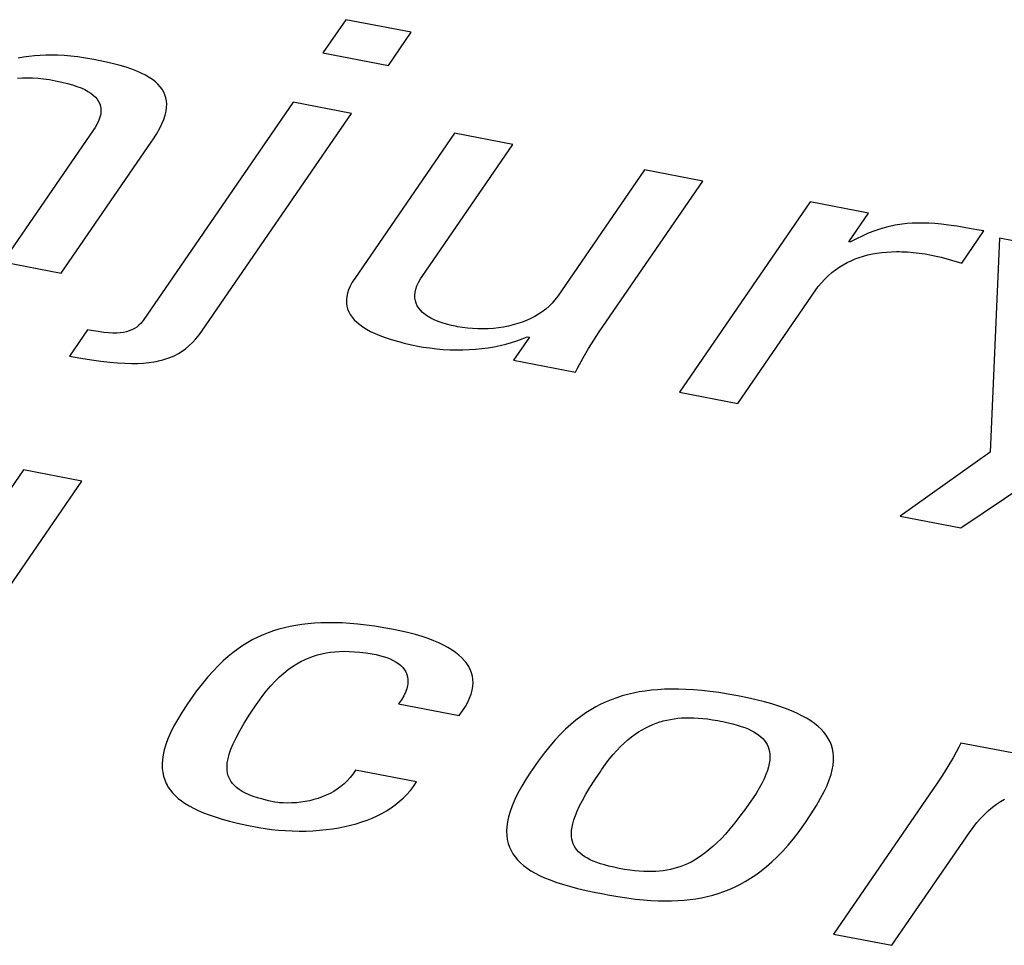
# Model space of a CAD drawing. Header units: millimetres. Extents: x -728 to -141, y -62 to 525.
# Tile 143 of 186: x -230.09 to -227.11, y 470.79 to 473.59. Entities that reach past the tile are written whole.
import ezdxf

# ---------------------------------------------------------------- set-up
doc = ezdxf.new("R2010")
doc.units = ezdxf.units.MM
doc.header["$LTSCALE"] = 23.1
doc.layers.add('R912005502_AM_0', color=7, linetype='CONTINUOUS')

msp = doc.modelspace()

# ---------------------------------------------------------------- linework, layer by layer
at = {"layer": 'R912005502_AM_0', "color": 7}
for p, q in [((-229.1027, 473.5934), (-229.1718, 473.4929)), ((-228.9046, 473.5552), (-229.1027, 473.5934)), ((-228.9736, 473.4547), (-228.9046, 473.5552)), ((-230.0784, 473.4796), (-230.0949, 473.4764)), ((-230.0619, 473.4822), (-230.0784, 473.4796)), ((-230.0452, 473.4841), (-230.0619, 473.4822)), ((-230.0284, 473.4854), (-230.0452, 473.4841)), ((-230.0111, 473.4862), (-230.0284, 473.4854)), ((-229.9934, 473.4863), (-230.0111, 473.4862)), ((-229.975, 473.4858), (-229.9934, 473.4863)), ((-229.9558, 473.4847), (-229.975, 473.4858)), ((-229.9355, 473.4829), (-229.9558, 473.4847)), ((-229.9139, 473.4804), (-229.9355, 473.4829)), ((-229.8906, 473.4771), (-229.9139, 473.4804)), ((-229.8653, 473.4728), (-229.8906, 473.4771)), ((-229.8512, 473.4701), (-229.8653, 473.4728)), ((-229.8273, 473.4652), (-229.8512, 473.4701)), ((-229.8055, 473.4601), (-229.8273, 473.4652)), ((-229.1718, 473.4929), (-228.9736, 473.4547)), ((-229.7855, 473.4548), (-229.8055, 473.4601)), ((-229.7673, 473.4492), (-229.7855, 473.4548)), ((-229.7507, 473.4435), (-229.7673, 473.4492)), ((-229.7355, 473.4376), (-229.7507, 473.4435)), ((-229.7218, 473.4315), (-229.7355, 473.4376)), ((-230.0964, 473.4166), (-230.0817, 473.4174)), ((-230.0817, 473.4174), (-230.0665, 473.4176)), ((-230.0665, 473.4176), (-230.0587, 473.4174)), ((-230.0587, 473.4174), (-230.0507, 473.4171)), ((-230.0507, 473.4171), (-230.0343, 473.416)), ((-230.0343, 473.416), (-230.0174, 473.4143)), ((-230.0174, 473.4143), (-229.9997, 473.4118)), ((-229.9997, 473.4118), (-229.9812, 473.4085)), ((-229.9812, 473.4085), (-229.9625, 473.4046)), ((-229.7094, 473.4252), (-229.7218, 473.4315)), ((-229.6982, 473.4187), (-229.7094, 473.4252)), ((-229.6931, 473.4154), (-229.6982, 473.4187)), ((-229.6882, 473.412), (-229.6931, 473.4154)), ((-229.6793, 473.405), (-229.6882, 473.412)), ((-229.9625, 473.4046), (-229.9456, 473.4004)), ((-229.9456, 473.4004), (-229.9303, 473.396)), ((-229.9303, 473.396), (-229.9165, 473.3914)), ((-229.9165, 473.3914), (-229.9041, 473.3865)), ((-229.9041, 473.3865), (-229.8931, 473.3814)), ((-229.8931, 473.3814), (-229.8881, 473.3787)), ((-229.8881, 473.3787), (-229.8833, 473.376)), ((-229.8833, 473.376), (-229.8747, 473.3705)), ((-229.6714, 473.3978), (-229.6793, 473.405)), ((-229.6646, 473.3903), (-229.6714, 473.3978)), ((-229.6588, 473.3825), (-229.6646, 473.3903)), ((-229.654, 473.3743), (-229.6588, 473.3825)), ((-229.8747, 473.3705), (-229.8673, 473.3647)), ((-229.8673, 473.3647), (-229.8608, 473.3587)), ((-229.8608, 473.3587), (-229.8555, 473.3524)), ((-229.8555, 473.3524), (-229.8511, 473.3458)), ((-229.8511, 473.3458), (-229.8478, 473.3389)), ((-229.6502, 473.3658), (-229.654, 473.3743)), ((-229.6474, 473.3568), (-229.6502, 473.3658)), ((-229.6456, 473.3474), (-229.6474, 473.3568)), ((-229.6449, 473.3375), (-229.6456, 473.3474)), ((-229.8478, 473.3389), (-229.8454, 473.3317)), ((-229.8454, 473.3317), (-229.8441, 473.324)), ((-229.8439, 473.3159), (-229.8448, 473.3073)), ((-229.8441, 473.324), (-229.8439, 473.3159)), ((-229.2622, 473.3436), (-229.7163, 472.6825)), ((-229.6496, 473.3039), (-229.6468, 473.3158)), ((-229.6468, 473.3158), (-229.6452, 473.327)), ((-229.6452, 473.327), (-229.6449, 473.3375)), ((-229.0855, 473.3095), (-229.2622, 473.3436)), ((-229.8504, 473.2885), (-229.8552, 473.2782)), ((-229.8469, 473.2982), (-229.8504, 473.2885)), ((-229.8448, 473.3073), (-229.8469, 473.2982)), ((-229.6595, 473.2776), (-229.6538, 473.2912)), ((-229.6538, 473.2912), (-229.6496, 473.3039)), ((-229.5365, 472.6529), (-229.0855, 473.3095)), ((-229.8664, 473.2597), (-230.1409, 472.86)), ((-229.8615, 473.2672), (-229.8664, 473.2597)), ((-229.8552, 473.2782), (-229.8615, 473.2672)), ((-229.6759, 473.247), (-229.6668, 473.2629)), ((-229.6668, 473.2629), (-229.6595, 473.2776)), ((-229.6897, 473.2256), (-229.687, 473.2297)), ((-229.687, 473.2297), (-229.6759, 473.247)), ((-228.7738, 473.2494), (-229.0758, 472.8098)), ((-228.5971, 473.2153), (-228.7738, 473.2494)), ((-229.9642, 472.8259), (-229.6897, 473.2256)), ((-228.8716, 472.8157), (-228.5971, 473.2153)), ((-228.1985, 473.1385), (-228.4612, 472.7559)), ((-228.0218, 473.1044), (-228.1985, 473.1385)), ((-228.3355, 472.6476), (-228.0218, 473.1044)), ((-227.6965, 473.0416), (-228.0926, 472.465)), ((-227.5198, 473.0076), (-227.6965, 473.0416)), ((-227.5794, 472.9208), (-227.5198, 473.0076)), ((-227.4769, 472.9618), (-227.492, 472.9571)), ((-227.4621, 472.9658), (-227.4769, 472.9618)), ((-227.4474, 472.9692), (-227.4621, 472.9658)), ((-227.44, 472.9706), (-227.4474, 472.9692)), ((-227.4326, 472.9719), (-227.44, 472.9706)), ((-227.4178, 472.9741), (-227.4326, 472.9719)), ((-227.4028, 472.9757), (-227.4178, 472.9741)), ((-227.3875, 472.9768), (-227.4028, 472.9757)), ((-227.3717, 472.9773), (-227.3875, 472.9768)), ((-227.3552, 472.9773), (-227.3717, 472.9773)), ((-227.3378, 472.9767), (-227.3552, 472.9773)), ((-227.3193, 472.9755), (-227.3378, 472.9767)), ((-227.2993, 472.9737), (-227.3193, 472.9755)), ((-227.2775, 472.9711), (-227.2993, 472.9737)), ((-227.253, 472.9677), (-227.2775, 472.9711)), ((-227.2251, 472.9631), (-227.253, 472.9677)), ((-227.1919, 472.9572), (-227.2251, 472.9631)), ((-227.557, 472.9296), (-227.5751, 472.9199)), ((-227.5398, 472.9379), (-227.557, 472.9296)), ((-227.5233, 472.9453), (-227.5398, 472.9379)), ((-227.5074, 472.9516), (-227.5233, 472.9453)), ((-227.492, 472.9571), (-227.5074, 472.9516)), ((-227.2381, 472.8562), (-227.1714, 472.9533)), ((-227.1714, 472.9533), (-227.1919, 472.9572)), ((-227.124, 472.9312), (-227.1516, 472.2835)), ((-226.9193, 472.8918), (-227.124, 472.9312)), ((-227.5751, 472.9199), (-227.5794, 472.9208)), ((-227.5607, 472.8684), (-227.548, 472.8731)), ((-227.548, 472.8731), (-227.5351, 472.8772)), ((-227.5351, 472.8772), (-227.5219, 472.8807)), ((-227.5219, 472.8807), (-227.5084, 472.8837)), ((-227.5084, 472.8837), (-227.4945, 472.8862)), ((-227.4945, 472.8862), (-227.4803, 472.8882)), ((-227.4803, 472.8882), (-227.4657, 472.8896)), ((-227.4657, 472.8896), (-227.4506, 472.8905)), ((-227.4506, 472.8905), (-227.435, 472.8909)), ((-227.435, 472.8909), (-227.427, 472.8908)), ((-227.427, 472.8908), (-227.4188, 472.8906)), ((-227.4188, 472.8906), (-227.4022, 472.8898)), ((-227.4022, 472.8898), (-227.3849, 472.8884)), ((-227.3849, 472.8884), (-227.367, 472.8864)), ((-227.367, 472.8864), (-227.3484, 472.8836)), ((-227.3484, 472.8836), (-227.3291, 472.8802)), ((-227.3291, 472.8802), (-227.315, 472.8772)), ((-227.315, 472.8772), (-227.3003, 472.8736)), ((-227.3003, 472.8736), (-227.2381, 472.8562)), ((-230.1409, 472.86), (-229.9642, 472.8259)), ((-227.62, 472.8357), (-227.6087, 472.8436)), ((-227.6087, 472.8436), (-227.597, 472.8507)), ((-227.597, 472.8507), (-227.5852, 472.8573)), ((-227.5852, 472.8573), (-227.573, 472.8631)), ((-227.573, 472.8631), (-227.5607, 472.8684)), ((-229.0758, 472.8098), (-229.0834, 472.7978)), ((-228.8762, 472.8085), (-228.8716, 472.8157)), ((-227.6524, 472.8075), (-227.6419, 472.8177)), ((-227.6419, 472.8177), (-227.6311, 472.8271)), ((-227.6311, 472.8271), (-227.62, 472.8357)), ((-229.0896, 472.7863), (-229.0944, 472.7753)), ((-229.0834, 472.7978), (-229.0896, 472.7863)), ((-228.8905, 472.7774), (-228.8871, 472.7873)), ((-228.8871, 472.7873), (-228.8824, 472.7977)), ((-228.8824, 472.7977), (-228.8762, 472.8085)), ((-227.6816, 472.7719), (-227.6723, 472.7846)), ((-227.6723, 472.7846), (-227.6626, 472.7965)), ((-227.6626, 472.7965), (-227.6524, 472.8075)), ((-229.1, 472.7544), (-229.101, 472.7446)), ((-229.0978, 472.7646), (-229.1, 472.7544)), ((-229.0944, 472.7753), (-229.0978, 472.7646)), ((-228.8935, 472.7588), (-228.8926, 472.7679)), ((-228.8933, 472.7501), (-228.8935, 472.7588)), ((-228.8919, 472.7419), (-228.8933, 472.7501)), ((-228.8926, 472.7679), (-228.8905, 472.7774)), ((-228.4612, 472.7559), (-228.4693, 472.745)), ((-227.9159, 472.4309), (-227.6816, 472.7719)), ((-227.2411, 472.0538), (-226.2018, 472.7534)), ((-229.101, 472.7446), (-229.1008, 472.7351)), ((-229.1008, 472.7351), (-229.0995, 472.726)), ((-229.0995, 472.726), (-229.0971, 472.7171)), ((-228.8896, 472.7341), (-228.8919, 472.7419)), ((-228.8862, 472.7267), (-228.8896, 472.7341)), ((-228.8818, 472.7196), (-228.8862, 472.7267)), ((-228.8764, 472.7129), (-228.8818, 472.7196)), ((-228.4874, 472.7254), (-228.4974, 472.7167)), ((-228.478, 472.7349), (-228.4874, 472.7254)), ((-228.4693, 472.745), (-228.478, 472.7349)), ((-229.0971, 472.7171), (-229.0937, 472.7086)), ((-229.0937, 472.7086), (-229.0892, 472.7003)), ((-229.0892, 472.7003), (-229.0836, 472.6923)), ((-229.0836, 472.6923), (-229.077, 472.6846)), ((-228.8701, 472.7065), (-228.8764, 472.7129)), ((-228.8628, 472.7004), (-228.8701, 472.7065)), ((-228.8545, 472.6947), (-228.8628, 472.7004)), ((-228.85, 472.6919), (-228.8545, 472.6947)), ((-228.8452, 472.6892), (-228.85, 472.6919)), ((-228.5307, 472.6942), (-228.5429, 472.6879)), ((-228.5191, 472.701), (-228.5307, 472.6942)), ((-228.508, 472.7085), (-228.5191, 472.701)), ((-228.4974, 472.7167), (-228.508, 472.7085)), ((-229.7357, 472.6622), (-229.7428, 472.6575)), ((-229.7289, 472.6678), (-229.7357, 472.6622)), ((-229.7224, 472.6745), (-229.7289, 472.6678)), ((-229.7163, 472.6825), (-229.7224, 472.6745)), ((-229.077, 472.6846), (-229.0693, 472.6771)), ((-229.0693, 472.6771), (-229.0606, 472.6698)), ((-229.0606, 472.6698), (-229.0507, 472.6627)), ((-229.0507, 472.6627), (-229.0397, 472.6559)), ((-228.8349, 472.6841), (-228.8452, 472.6892)), ((-228.8235, 472.6793), (-228.8349, 472.6841)), ((-228.811, 472.6748), (-228.8235, 472.6793)), ((-228.7974, 472.6707), (-228.811, 472.6748)), ((-228.7825, 472.6669), (-228.7974, 472.6707)), ((-228.7663, 472.6635), (-228.7825, 472.6669)), ((-228.7642, 472.6631), (-228.7663, 472.6635)), ((-228.7495, 472.6607), (-228.7642, 472.6631)), ((-228.7342, 472.6588), (-228.7495, 472.6607)), ((-228.6403, 472.66), (-228.6557, 472.6583)), ((-228.6252, 472.6623), (-228.6403, 472.66)), ((-228.6105, 472.6651), (-228.6252, 472.6623)), ((-228.5961, 472.6685), (-228.6105, 472.6651)), ((-228.5821, 472.6725), (-228.5961, 472.6685)), ((-228.5686, 472.6771), (-228.5821, 472.6725)), ((-228.5555, 472.6822), (-228.5686, 472.6771)), ((-228.5429, 472.6879), (-228.5555, 472.6822)), ((-229.8846, 472.6542), (-229.9395, 472.5742)), ((-229.8736, 472.6521), (-229.8846, 472.6542)), ((-229.8527, 472.6485), (-229.8736, 472.6521)), ((-229.8354, 472.6462), (-229.8527, 472.6485)), ((-229.8206, 472.6447), (-229.8354, 472.6462)), ((-229.8075, 472.6441), (-229.8206, 472.6447)), ((-229.7959, 472.6441), (-229.8075, 472.6441)), ((-229.7854, 472.6448), (-229.7959, 472.6441)), ((-229.7757, 472.646), (-229.7854, 472.6448)), ((-229.7667, 472.6479), (-229.7757, 472.646)), ((-229.7583, 472.6504), (-229.7667, 472.6479)), ((-229.7504, 472.6536), (-229.7583, 472.6504)), ((-229.7428, 472.6575), (-229.7504, 472.6536)), ((-229.5566, 472.6265), (-229.5459, 472.6399)), ((-229.5459, 472.6399), (-229.5365, 472.6529)), ((-229.0397, 472.6559), (-229.0275, 472.6492)), ((-229.0275, 472.6492), (-229.014, 472.6428)), ((-229.014, 472.6428), (-228.9992, 472.6365)), ((-228.9992, 472.6365), (-228.9831, 472.6305)), ((-228.9831, 472.6305), (-228.9655, 472.6247)), ((-228.7187, 472.6575), (-228.7342, 472.6588)), ((-228.7029, 472.6568), (-228.7187, 472.6575)), ((-228.6871, 472.6567), (-228.7029, 472.6568)), ((-228.6713, 472.6572), (-228.6871, 472.6567)), ((-228.6557, 472.6583), (-228.6713, 472.6572)), ((-228.5467, 472.6315), (-228.5945, 472.5618)), ((-228.5687, 472.6263), (-228.5531, 472.6327)), ((-228.5531, 472.6327), (-228.5467, 472.6315)), ((-228.3518, 472.623), (-228.3355, 472.6476)), ((-229.5879, 472.5964), (-229.5775, 472.6051)), ((-229.5775, 472.6051), (-229.5671, 472.6151)), ((-229.5671, 472.6151), (-229.5566, 472.6265)), ((-228.9655, 472.6247), (-228.9464, 472.6191)), ((-228.9464, 472.6191), (-228.9257, 472.6137)), ((-228.9257, 472.6137), (-228.9033, 472.6086)), ((-228.9033, 472.6086), (-228.8847, 472.6048)), ((-228.8847, 472.6048), (-228.8681, 472.6018)), ((-228.8681, 472.6018), (-228.8481, 472.5988)), ((-228.672, 472.5995), (-228.6537, 472.6026)), ((-228.6537, 472.6026), (-228.6358, 472.6062)), ((-228.6358, 472.6062), (-228.6183, 472.6104)), ((-228.6183, 472.6104), (-228.6013, 472.6151)), ((-228.6013, 472.6151), (-228.5847, 472.6205)), ((-228.5847, 472.6205), (-228.5687, 472.6263)), ((-228.368, 472.5968), (-228.3518, 472.623)), ((-229.9395, 472.5742), (-229.9044, 472.5678)), ((-229.6441, 472.5665), (-229.632, 472.571)), ((-229.632, 472.571), (-229.6205, 472.5761)), ((-229.6205, 472.5761), (-229.6093, 472.582)), ((-229.6093, 472.582), (-229.5985, 472.5887)), ((-229.5985, 472.5887), (-229.5879, 472.5964)), ((-228.8481, 472.5988), (-228.828, 472.5965)), ((-228.828, 472.5965), (-228.808, 472.5947)), ((-228.808, 472.5947), (-228.788, 472.5936)), ((-228.788, 472.5936), (-228.7681, 472.5931)), ((-228.7681, 472.5931), (-228.7484, 472.5932)), ((-228.7484, 472.5932), (-228.7289, 472.5938)), ((-228.7289, 472.5938), (-228.7096, 472.5951)), ((-228.7096, 472.5951), (-228.6907, 472.597)), ((-228.6907, 472.597), (-228.672, 472.5995)), ((-228.3842, 472.5686), (-228.368, 472.5968)), ((-229.9044, 472.5678), (-229.8726, 472.5627)), ((-229.8726, 472.5627), (-229.8438, 472.5587)), ((-229.8438, 472.5587), (-229.8175, 472.5557)), ((-229.8175, 472.5557), (-229.7935, 472.5537)), ((-229.7935, 472.5537), (-229.7715, 472.5524)), ((-229.7715, 472.5524), (-229.7513, 472.552)), ((-229.7513, 472.552), (-229.7326, 472.5522)), ((-229.7326, 472.5522), (-229.7154, 472.5531)), ((-229.7154, 472.5531), (-229.6993, 472.5546)), ((-229.6993, 472.5546), (-229.6842, 472.5567)), ((-229.6842, 472.5567), (-229.677, 472.558)), ((-229.677, 472.558), (-229.67, 472.5594)), ((-229.67, 472.5594), (-229.6567, 472.5627)), ((-229.6567, 472.5627), (-229.6441, 472.5665)), ((-228.5945, 472.5618), (-228.4071, 472.5256)), ((-228.4007, 472.5379), (-228.3842, 472.5686)), ((-228.4071, 472.5256), (-228.4007, 472.5379)), ((-228.0926, 472.465), (-227.9159, 472.4309)), ((-227.1516, 472.2835), (-227.4242, 472.0891)), ((-230.0783, 472.2299), (-230.6446, 471.4055)), ((-229.9017, 472.1958), (-230.0783, 472.2299)), ((-230.4679, 471.3714), (-229.9017, 472.1958)), ((-227.4242, 472.0891), (-227.2411, 472.0538)), ((-229.178, 471.7662), (-229.1979, 471.7651)), ((-229.1574, 471.7666), (-229.178, 471.7662)), ((-229.136, 471.7665), (-229.1574, 471.7666)), ((-229.1138, 471.7658), (-229.136, 471.7665)), ((-229.0907, 471.7644), (-229.1138, 471.7658)), ((-229.3374, 471.7362), (-229.3531, 471.7299)), ((-229.3214, 471.7418), (-229.3374, 471.7362)), ((-229.3051, 471.7468), (-229.3214, 471.7418)), ((-229.2884, 471.7513), (-229.3051, 471.7468)), ((-229.2714, 471.7552), (-229.2884, 471.7513)), ((-229.2538, 471.7585), (-229.2714, 471.7552)), ((-229.2358, 471.7612), (-229.2538, 471.7585)), ((-229.2172, 471.7634), (-229.2358, 471.7612)), ((-229.1979, 471.7651), (-229.2172, 471.7634)), ((-229.0666, 471.7623), (-229.0907, 471.7644)), ((-229.0414, 471.7595), (-229.0666, 471.7623)), ((-229.015, 471.7559), (-229.0414, 471.7595)), ((-228.9875, 471.7515), (-229.015, 471.7559)), ((-228.9587, 471.7463), (-228.9875, 471.7515)), ((-228.958, 471.7461), (-228.9587, 471.7463)), ((-228.9343, 471.7412), (-228.958, 471.7461)), ((-228.912, 471.736), (-228.9343, 471.7412)), ((-228.8912, 471.7304), (-228.912, 471.736)), ((-229.399, 471.7069), (-229.414, 471.6977)), ((-229.3839, 471.7153), (-229.399, 471.7069)), ((-229.3686, 471.723), (-229.3839, 471.7153)), ((-229.3531, 471.7299), (-229.3686, 471.723)), ((-228.8717, 471.7246), (-228.8912, 471.7304)), ((-228.8535, 471.7184), (-228.8717, 471.7246)), ((-228.8366, 471.712), (-228.8535, 471.7184)), ((-228.821, 471.7053), (-228.8366, 471.712)), ((-229.4439, 471.6764), (-229.4589, 471.6643)), ((-229.429, 471.6875), (-229.4439, 471.6764)), ((-229.414, 471.6977), (-229.429, 471.6875)), ((-229.1622, 471.6751), (-229.149, 471.6771)), ((-229.149, 471.6771), (-229.1355, 471.6786)), ((-229.1355, 471.6786), (-229.1215, 471.6796)), ((-229.1215, 471.6796), (-229.1072, 471.6799)), ((-229.1072, 471.6799), (-229.0922, 471.6796)), ((-229.0922, 471.6796), (-229.0764, 471.6788)), ((-229.0764, 471.6788), (-229.0598, 471.6773)), ((-229.0598, 471.6773), (-229.0422, 471.675)), ((-228.8066, 471.6984), (-228.821, 471.7053)), ((-228.7933, 471.6912), (-228.8066, 471.6984)), ((-228.7811, 471.6837), (-228.7933, 471.6912)), ((-228.7701, 471.676), (-228.7811, 471.6837)), ((-229.4739, 471.651), (-229.489, 471.6363)), ((-229.4589, 471.6643), (-229.4739, 471.651)), ((-229.2513, 471.6416), (-229.2387, 471.6487)), ((-229.2387, 471.6487), (-229.2261, 471.655)), ((-229.2261, 471.655), (-229.2135, 471.6604)), ((-229.2135, 471.6604), (-229.2008, 471.6651)), ((-229.2008, 471.6651), (-229.1881, 471.6691)), ((-229.1881, 471.6691), (-229.1752, 471.6724)), ((-229.1752, 471.6724), (-229.1622, 471.6751)), ((-229.0422, 471.675), (-229.0232, 471.672)), ((-229.0232, 471.672), (-229.0112, 471.6698)), ((-229.0112, 471.6698), (-229.0006, 471.6675)), ((-229.0006, 471.6675), (-228.9891, 471.6644)), ((-228.9891, 471.6644), (-228.9783, 471.6608)), ((-228.9783, 471.6608), (-228.9681, 471.6568)), ((-228.9681, 471.6568), (-228.9588, 471.6524)), ((-228.9588, 471.6524), (-228.9503, 471.6475)), ((-228.9503, 471.6475), (-228.9426, 471.6423)), ((-228.7601, 471.6681), (-228.7701, 471.676)), ((-228.7511, 471.6599), (-228.7601, 471.6681)), ((-228.7433, 471.6514), (-228.7511, 471.6599)), ((-228.7397, 471.6471), (-228.7433, 471.6514)), ((-228.7364, 471.6426), (-228.7397, 471.6471)), ((-229.5045, 471.6202), (-229.5203, 471.6023)), ((-229.489, 471.6363), (-229.5045, 471.6202)), ((-229.2899, 471.6141), (-229.2769, 471.6244)), ((-229.2769, 471.6244), (-229.2641, 471.6335)), ((-229.2641, 471.6335), (-229.2513, 471.6416)), ((-228.9426, 471.6423), (-228.9358, 471.6367)), ((-228.9358, 471.6367), (-228.9299, 471.6306)), ((-228.9299, 471.6306), (-228.9248, 471.6242)), ((-228.9248, 471.6242), (-228.9207, 471.6173)), ((-228.9207, 471.6173), (-228.9176, 471.61)), ((-228.7306, 471.6336), (-228.7364, 471.6426)), ((-228.7258, 471.6243), (-228.7306, 471.6336)), ((-228.7221, 471.6147), (-228.7258, 471.6243)), ((-229.5203, 471.6023), (-229.5368, 471.5823)), ((-229.3298, 471.5754), (-229.3163, 471.5897)), ((-229.3163, 471.5897), (-229.303, 471.6026)), ((-229.303, 471.6026), (-229.2899, 471.6141)), ((-228.9176, 471.61), (-228.9154, 471.6023)), ((-228.9154, 471.6023), (-228.9144, 471.594)), ((-228.9144, 471.594), (-228.9144, 471.5853)), ((-228.7195, 471.6048), (-228.7221, 471.6147)), ((-228.7179, 471.5945), (-228.7195, 471.6048)), ((-228.7175, 471.5839), (-228.7179, 471.5945)), ((-229.5542, 471.5597), (-229.5731, 471.5335)), ((-229.5368, 471.5823), (-229.5542, 471.5597)), ((-229.3573, 471.5416), (-229.3434, 471.5594)), ((-229.3434, 471.5594), (-229.3298, 471.5754)), ((-228.9182, 471.5662), (-228.9221, 471.5558)), ((-228.9157, 471.576), (-228.9182, 471.5662)), ((-228.9149, 471.5807), (-228.9157, 471.576)), ((-228.9144, 471.5853), (-228.9149, 471.5807)), ((-228.7233, 471.55), (-228.7201, 471.5617)), ((-228.7201, 471.5617), (-228.7182, 471.573)), ((-228.7182, 471.573), (-228.7175, 471.5839)), ((-228.1962, 471.5596), (-228.2144, 471.5567)), ((-228.1774, 471.562), (-228.1962, 471.5596)), ((-228.158, 471.5637), (-228.1774, 471.562)), ((-228.1379, 471.5649), (-228.158, 471.5637)), ((-228.1171, 471.5655), (-228.1379, 471.5649)), ((-228.0954, 471.5654), (-228.1171, 471.5655)), ((-228.073, 471.5647), (-228.0954, 471.5654)), ((-228.0496, 471.5634), (-228.073, 471.5647)), ((-228.0251, 471.5613), (-228.0496, 471.5634)), ((-227.9996, 471.5585), (-228.0251, 471.5613)), ((-227.973, 471.5549), (-227.9996, 471.5585)), ((-229.5731, 471.5335), (-229.584, 471.5178)), ((-229.3714, 471.522), (-229.3573, 471.5416)), ((-228.9342, 471.5331), (-228.9427, 471.5208)), ((-228.9274, 471.5447), (-228.9342, 471.5331)), ((-228.9221, 471.5558), (-228.9274, 471.5447)), ((-228.7335, 471.5255), (-228.7277, 471.5379)), ((-228.7277, 471.5379), (-228.7233, 471.55)), ((-228.2988, 471.5334), (-228.3147, 471.5269)), ((-228.2826, 471.5393), (-228.2988, 471.5334)), ((-228.2662, 471.5446), (-228.2826, 471.5393)), ((-228.2493, 471.5492), (-228.2662, 471.5446)), ((-228.2321, 471.5533), (-228.2493, 471.5492)), ((-228.2144, 471.5567), (-228.2321, 471.5533)), ((-227.945, 471.5504), (-227.973, 471.5549)), ((-227.9158, 471.5451), (-227.945, 471.5504)), ((-227.8869, 471.5392), (-227.9158, 471.5451)), ((-227.8601, 471.5331), (-227.8869, 471.5392)), ((-227.8353, 471.5268), (-227.8601, 471.5331)), ((-229.584, 471.5178), (-229.5994, 471.4946)), ((-229.393, 471.4897), (-229.3722, 471.5209)), ((-229.3722, 471.5209), (-229.3714, 471.522)), ((-228.9427, 471.5208), (-228.7595, 471.4854)), ((-228.7595, 471.4854), (-228.7493, 471.4992)), ((-228.7493, 471.4992), (-228.7407, 471.5125)), ((-228.7407, 471.5125), (-228.7335, 471.5255)), ((-228.3611, 471.5028), (-228.3763, 471.4932)), ((-228.3458, 471.5116), (-228.3611, 471.5028)), ((-228.3303, 471.5196), (-228.3458, 471.5116)), ((-228.3147, 471.5269), (-228.3303, 471.5196)), ((-227.8124, 471.5203), (-227.8353, 471.5268)), ((-227.7912, 471.5135), (-227.8124, 471.5203)), ((-227.7716, 471.5066), (-227.7912, 471.5135)), ((-227.7535, 471.4995), (-227.7716, 471.5066)), ((-227.7369, 471.4922), (-227.7535, 471.4995)), ((-229.6126, 471.4728), (-229.6239, 471.4522)), ((-229.5994, 471.4946), (-229.6126, 471.4728)), ((-229.41, 471.4627), (-229.393, 471.4897)), ((-228.4066, 471.471), (-228.4218, 471.4582)), ((-228.3915, 471.4826), (-228.4066, 471.471)), ((-228.3763, 471.4932), (-228.3915, 471.4826)), ((-228.1469, 471.4674), (-228.1415, 471.4689)), ((-228.1415, 471.4689), (-228.1307, 471.4716)), ((-228.1307, 471.4716), (-228.1198, 471.4738)), ((-228.1198, 471.4738), (-228.1087, 471.4756)), ((-228.1087, 471.4756), (-228.0974, 471.477)), ((-228.0974, 471.477), (-228.0859, 471.478)), ((-228.0859, 471.478), (-228.074, 471.4786)), ((-228.074, 471.4786), (-228.0618, 471.4788)), ((-228.0618, 471.4788), (-228.0491, 471.4785)), ((-228.0491, 471.4785), (-228.036, 471.4778)), ((-228.036, 471.4778), (-228.0222, 471.4767)), ((-228.0222, 471.4767), (-228.0077, 471.475)), ((-228.0077, 471.475), (-227.9923, 471.4728)), ((-227.9923, 471.4728), (-227.9759, 471.4701)), ((-227.9759, 471.4701), (-227.9683, 471.4686)), ((-227.9683, 471.4686), (-227.9608, 471.4671)), ((-227.7216, 471.4846), (-227.7369, 471.4922)), ((-227.7077, 471.4769), (-227.7216, 471.4846)), ((-227.6949, 471.4689), (-227.7077, 471.4769)), ((-227.6834, 471.4607), (-227.6949, 471.4689)), ((-229.6239, 471.4522), (-229.6335, 471.4329)), ((-229.4349, 471.4182), (-229.4238, 471.4391)), ((-229.4238, 471.4391), (-229.41, 471.4627)), ((-228.4371, 471.4442), (-228.4526, 471.4287)), ((-228.4218, 471.4582), (-228.4371, 471.4442)), ((-228.216, 471.4358), (-228.2053, 471.4423)), ((-228.2053, 471.4423), (-228.1947, 471.4482)), ((-228.1947, 471.4482), (-228.1841, 471.4534)), ((-228.1841, 471.4534), (-228.1735, 471.4581)), ((-228.1735, 471.4581), (-228.1629, 471.4622)), ((-228.1629, 471.4622), (-228.1523, 471.4658)), ((-228.1523, 471.4658), (-228.1469, 471.4674)), ((-227.9608, 471.4671), (-227.9449, 471.4637)), ((-227.9449, 471.4637), (-227.9305, 471.4601)), ((-227.9305, 471.4601), (-227.9174, 471.4565)), ((-227.9174, 471.4565), (-227.9054, 471.4526)), ((-227.9054, 471.4526), (-227.8945, 471.4487)), ((-227.8945, 471.4487), (-227.8845, 471.4446)), ((-227.8845, 471.4446), (-227.8753, 471.4403)), ((-227.8753, 471.4403), (-227.8669, 471.4358)), ((-227.6729, 471.4523), (-227.6834, 471.4607)), ((-227.6636, 471.4436), (-227.6729, 471.4523)), ((-227.6553, 471.4347), (-227.6636, 471.4436)), ((-229.6413, 471.4146), (-229.6475, 471.3975)), ((-229.6335, 471.4329), (-229.6413, 471.4146)), ((-229.4438, 471.3996), (-229.4349, 471.4182)), ((-228.4684, 471.4117), (-228.4847, 471.3926)), ((-228.4526, 471.4287), (-228.4684, 471.4117)), ((-228.2596, 471.402), (-228.2485, 471.4117)), ((-228.2485, 471.4117), (-228.2376, 471.4205)), ((-228.2376, 471.4205), (-228.2268, 471.4285)), ((-228.2268, 471.4285), (-228.216, 471.4358)), ((-227.8669, 471.4358), (-227.8593, 471.4311)), ((-227.8593, 471.4311), (-227.8523, 471.4262)), ((-227.8523, 471.4262), (-227.846, 471.421)), ((-227.846, 471.421), (-227.8404, 471.4156)), ((-227.8404, 471.4156), (-227.8353, 471.4099)), ((-227.8353, 471.4099), (-227.8331, 471.4069)), ((-227.6481, 471.4254), (-227.6553, 471.4347)), ((-227.6418, 471.4157), (-227.6481, 471.4254)), ((-227.6366, 471.4057), (-227.6418, 471.4157)), ((-229.6523, 471.3812), (-229.6557, 471.366)), ((-229.6475, 471.3975), (-229.6523, 471.3812)), ((-229.4557, 471.368), (-229.4506, 471.383)), ((-229.4506, 471.383), (-229.4438, 471.3996)), ((-228.4847, 471.3926), (-228.5017, 471.3713)), ((-228.2934, 471.3668), (-228.282, 471.3796)), ((-228.282, 471.3796), (-228.2707, 471.3913)), ((-228.2707, 471.3913), (-228.2596, 471.402)), ((-227.8331, 471.4069), (-227.8309, 471.4038)), ((-227.8309, 471.4038), (-227.8272, 471.3974)), ((-227.8272, 471.3974), (-227.824, 471.3907)), ((-227.824, 471.3907), (-227.8216, 471.3835)), ((-227.8216, 471.3835), (-227.8198, 471.3759)), ((-227.6324, 471.3953), (-227.6366, 471.4057)), ((-227.6292, 471.3844), (-227.6324, 471.3953)), ((-227.627, 471.373), (-227.6292, 471.3844)), ((-227.2468, 471.39), (-227.2633, 471.3592)), ((-227.2406, 471.402), (-227.2468, 471.39)), ((-227.0532, 471.3658), (-227.2406, 471.402)), ((-229.6577, 471.3515), (-229.6586, 471.3379)), ((-229.6557, 471.366), (-229.6577, 471.3515)), ((-229.4614, 471.3421), (-229.4593, 471.3544)), ((-229.4593, 471.3544), (-229.4557, 471.368)), ((-228.5017, 471.3713), (-228.52, 471.3468)), ((-228.3167, 471.3375), (-228.305, 471.3528)), ((-228.305, 471.3528), (-228.2934, 471.3668)), ((-227.819, 471.3499), (-227.8204, 471.3401)), ((-227.8198, 471.3759), (-227.8188, 471.3678)), ((-227.8185, 471.3591), (-227.819, 471.3499)), ((-227.8188, 471.3678), (-227.8185, 471.3591)), ((-227.6273, 471.3352), (-227.626, 471.3485)), ((-227.626, 471.3611), (-227.627, 471.373)), ((-227.626, 471.3485), (-227.626, 471.3611)), ((-227.2633, 471.3592), (-227.2796, 471.331)), ((-229.6586, 471.3379), (-229.6582, 471.325)), ((-229.6582, 471.325), (-229.6568, 471.3128)), ((-229.4623, 471.3309), (-229.4614, 471.3421)), ((-229.4621, 471.3206), (-229.4623, 471.3309)), ((-229.4607, 471.3111), (-229.4621, 471.3206)), ((-229.0735, 471.3197), (-229.0812, 471.3081)), ((-228.8882, 471.284), (-229.0735, 471.3197)), ((-228.52, 471.3468), (-228.5403, 471.318)), ((-228.331, 471.3173), (-228.3285, 471.3208)), ((-228.3285, 471.3208), (-228.3167, 471.3375)), ((-227.8261, 471.3184), (-227.8305, 471.3064)), ((-227.8228, 471.3296), (-227.8261, 471.3184)), ((-227.8204, 471.3401), (-227.8228, 471.3296)), ((-227.6336, 471.3062), (-227.6298, 471.3211)), ((-227.6298, 471.3211), (-227.6273, 471.3352)), ((-227.2796, 471.331), (-227.2958, 471.3047)), ((-229.6568, 471.3128), (-229.6543, 471.3012)), ((-229.6543, 471.3012), (-229.6509, 471.2902)), ((-229.6509, 471.2902), (-229.6464, 471.2797)), ((-229.4584, 471.3024), (-229.4607, 471.3111)), ((-229.4552, 471.2943), (-229.4584, 471.3024)), ((-229.4511, 471.2868), (-229.4552, 471.2943)), ((-229.0896, 471.2974), (-229.0985, 471.2875)), ((-229.0812, 471.3081), (-229.0896, 471.2974)), ((-228.5568, 471.2931), (-228.5702, 471.271)), ((-228.5413, 471.3166), (-228.5568, 471.2931)), ((-228.5403, 471.318), (-228.5413, 471.3166)), ((-228.3634, 471.2676), (-228.3486, 471.2909)), ((-228.3486, 471.2909), (-228.331, 471.3173)), ((-227.8361, 471.2936), (-227.8429, 471.2799)), ((-227.8305, 471.3064), (-227.8361, 471.2936)), ((-227.6458, 471.2731), (-227.6389, 471.2902)), ((-227.6389, 471.2902), (-227.6336, 471.3062)), ((-227.2958, 471.3047), (-227.3122, 471.28)), ((-229.6464, 471.2797), (-229.6438, 471.2747)), ((-229.6438, 471.2747), (-229.641, 471.2698)), ((-229.641, 471.2698), (-229.6346, 471.2603)), ((-229.6346, 471.2603), (-229.6274, 471.2513)), ((-229.446, 471.2797), (-229.4511, 471.2868)), ((-229.4401, 471.2731), (-229.446, 471.2797)), ((-229.4332, 471.2669), (-229.4401, 471.2731)), ((-229.4254, 471.2611), (-229.4332, 471.2669)), ((-229.4165, 471.2555), (-229.4254, 471.2611)), ((-229.1283, 471.2625), (-229.1391, 471.2555)), ((-229.1179, 471.2701), (-229.1283, 471.2625)), ((-229.108, 471.2784), (-229.1179, 471.2701)), ((-229.0985, 471.2875), (-229.108, 471.2784)), ((-228.9072, 471.258), (-228.8974, 471.2706)), ((-228.8974, 471.2706), (-228.8882, 471.284)), ((-228.5702, 471.271), (-228.5816, 471.2503)), ((-228.3758, 471.2469), (-228.3634, 471.2676)), ((-227.851, 471.2652), (-227.8606, 471.2495)), ((-227.8429, 471.2799), (-227.851, 471.2652)), ((-227.6544, 471.2547), (-227.6458, 471.2731)), ((-227.3122, 471.28), (-227.6259, 470.8233)), ((-229.6274, 471.2513), (-229.6192, 471.2427)), ((-229.6192, 471.2427), (-229.6101, 471.2344)), ((-229.6101, 471.2344), (-229.6, 471.2265)), ((-229.4066, 471.2502), (-229.4165, 471.2555)), ((-229.3956, 471.2452), (-229.4066, 471.2502)), ((-229.3833, 471.2404), (-229.3956, 471.2452)), ((-229.3695, 471.2359), (-229.3833, 471.2404)), ((-229.3542, 471.2315), (-229.3695, 471.2359)), ((-229.337, 471.2273), (-229.3542, 471.2315)), ((-229.199, 471.2306), (-229.212, 471.2274)), ((-229.1863, 471.2343), (-229.199, 471.2306)), ((-229.174, 471.2387), (-229.1863, 471.2343)), ((-229.162, 471.2437), (-229.174, 471.2387)), ((-229.1503, 471.2493), (-229.162, 471.2437)), ((-229.1391, 471.2555), (-229.1503, 471.2493)), ((-228.9406, 471.2245), (-228.9289, 471.235)), ((-228.9289, 471.235), (-228.9177, 471.2461)), ((-228.9177, 471.2461), (-228.9072, 471.258)), ((-228.5912, 471.2307), (-228.599, 471.2122)), ((-228.5816, 471.2503), (-228.5912, 471.2307)), ((-228.3862, 471.2282), (-228.3758, 471.2469)), ((-227.8741, 471.2293), (-227.8926, 471.2031)), ((-227.8717, 471.2327), (-227.8741, 471.2293)), ((-227.8606, 471.2495), (-227.8717, 471.2327)), ((-227.6779, 471.2123), (-227.665, 471.2345)), ((-227.665, 471.2345), (-227.6544, 471.2547)), ((-227.121, 471.2247), (-227.1089, 471.232)), ((-229.6, 471.2265), (-229.589, 471.2188)), ((-229.589, 471.2188), (-229.5769, 471.2115)), ((-229.5769, 471.2115), (-229.5637, 471.2044)), ((-229.5637, 471.2044), (-229.5493, 471.1975)), ((-229.3178, 471.2233), (-229.337, 471.2273)), ((-229.3087, 471.2219), (-229.3178, 471.2233)), ((-229.3037, 471.2213), (-229.3087, 471.2219)), ((-229.2919, 471.2205), (-229.3037, 471.2213)), ((-229.2791, 471.2202), (-229.2919, 471.2205)), ((-229.2658, 471.2204), (-229.2791, 471.2202)), ((-229.2522, 471.2213), (-229.2658, 471.2204)), ((-229.2387, 471.2227), (-229.2522, 471.2213)), ((-229.2252, 471.2247), (-229.2387, 471.2227)), ((-229.212, 471.2274), (-229.2252, 471.2247)), ((-228.9792, 471.197), (-228.9658, 471.2055)), ((-228.9658, 471.2055), (-228.9529, 471.2147)), ((-228.9529, 471.2147), (-228.9406, 471.2245)), ((-228.599, 471.2122), (-228.6052, 471.1949)), ((-228.4019, 471.1961), (-228.3949, 471.2114)), ((-228.3949, 471.2114), (-228.3862, 471.2282)), ((-227.8926, 471.2031), (-227.9095, 471.1802)), ((-227.6936, 471.1874), (-227.6779, 471.2123)), ((-227.1567, 471.1978), (-227.1449, 471.2078)), ((-227.1449, 471.2078), (-227.133, 471.2167)), ((-227.133, 471.2167), (-227.121, 471.2247)), ((-229.5493, 471.1975), (-229.5336, 471.1908)), ((-229.5336, 471.1908), (-229.5165, 471.1843)), ((-229.5165, 471.1843), (-229.4978, 471.178)), ((-229.4978, 471.178), (-229.4773, 471.1717)), ((-229.4773, 471.1717), (-229.4549, 471.1656)), ((-229.0383, 471.1685), (-229.0228, 471.1748)), ((-229.0228, 471.1748), (-229.0077, 471.1816)), ((-229.0077, 471.1816), (-228.9932, 471.189)), ((-228.9932, 471.189), (-228.9792, 471.197)), ((-228.6099, 471.1785), (-228.6132, 471.1631)), ((-228.6052, 471.1949), (-228.6099, 471.1785)), ((-228.4154, 471.1577), (-228.4121, 471.1694)), ((-228.4121, 471.1694), (-228.4076, 471.1822)), ((-228.4076, 471.1822), (-228.4019, 471.1961)), ((-227.9095, 471.1802), (-227.9252, 471.16)), ((-227.713, 471.1584), (-227.6936, 471.1874)), ((-227.1918, 471.1613), (-227.1801, 471.1747)), ((-227.1801, 471.1747), (-227.1684, 471.1868)), ((-227.1684, 471.1868), (-227.1567, 471.1978)), ((-229.4549, 471.1656), (-229.4301, 471.1595)), ((-229.4301, 471.1595), (-229.4025, 471.1533)), ((-229.4025, 471.1533), (-229.3714, 471.147)), ((-229.3714, 471.147), (-229.3704, 471.1468)), ((-229.3704, 471.1468), (-229.3655, 471.1459)), ((-229.3655, 471.1459), (-229.3469, 471.1428)), ((-229.3469, 471.1428), (-229.3272, 471.1402)), ((-229.3272, 471.1402), (-229.3067, 471.1381)), ((-229.182, 471.1377), (-229.1622, 471.1397)), ((-229.1622, 471.1397), (-229.143, 471.1422)), ((-229.143, 471.1422), (-229.1242, 471.1452)), ((-229.1242, 471.1452), (-229.106, 471.1488)), ((-229.106, 471.1488), (-229.0883, 471.153)), ((-229.0883, 471.153), (-229.0711, 471.1576)), ((-229.0711, 471.1576), (-229.0544, 471.1628)), ((-229.0544, 471.1628), (-229.0383, 471.1685)), ((-228.6151, 471.1486), (-228.6158, 471.1348)), ((-228.6132, 471.1631), (-228.6151, 471.1486)), ((-228.419, 471.137), (-228.4177, 471.1469)), ((-228.4177, 471.1469), (-228.4154, 471.1577)), ((-227.9398, 471.1422), (-227.9536, 471.1263)), ((-227.9252, 471.16), (-227.9398, 471.1422)), ((-227.7305, 471.1338), (-227.7139, 471.1571)), ((-227.7139, 471.1571), (-227.713, 471.1584)), ((-227.2147, 471.1306), (-227.2035, 471.1463)), ((-227.2035, 471.1463), (-227.1918, 471.1613)), ((-229.3067, 471.1381), (-229.2857, 471.1366)), ((-229.2857, 471.1366), (-229.2646, 471.1356)), ((-229.2646, 471.1356), (-229.2436, 471.1352)), ((-229.2436, 471.1352), (-229.2227, 471.1355)), ((-229.2227, 471.1355), (-229.2022, 471.1363)), ((-229.2022, 471.1363), (-229.182, 471.1377)), ((-228.6158, 471.1348), (-228.6153, 471.1218)), ((-228.6153, 471.1218), (-228.6137, 471.1096)), ((-228.4195, 471.1277), (-228.419, 471.137)), ((-228.4192, 471.1191), (-228.4195, 471.1277)), ((-228.4181, 471.1112), (-228.4192, 471.1191)), ((-228.4163, 471.1037), (-228.4181, 471.1112)), ((-227.9667, 471.1122), (-227.9793, 471.0996)), ((-227.9536, 471.1263), (-227.9667, 471.1122)), ((-227.7635, 471.0925), (-227.747, 471.1123)), ((-227.747, 471.1123), (-227.7305, 471.1338)), ((-227.4492, 470.7892), (-227.2147, 471.1306)), ((-228.6137, 471.1096), (-228.6109, 471.0979)), ((-228.6109, 471.0979), (-228.6072, 471.0869)), ((-228.6072, 471.0869), (-228.6025, 471.0764)), ((-228.4139, 471.0967), (-228.4163, 471.1037)), ((-228.4108, 471.0902), (-228.4139, 471.0967)), ((-228.4071, 471.084), (-228.4108, 471.0902)), ((-228.4027, 471.0781), (-228.4071, 471.084)), ((-227.9914, 471.0883), (-228.0031, 471.0782)), ((-227.9793, 471.0996), (-227.9914, 471.0883)), ((-227.7799, 471.0742), (-227.7635, 471.0925)), ((-228.6025, 471.0764), (-228.5968, 471.0664)), ((-228.5968, 471.0664), (-228.5901, 471.0569)), ((-228.5901, 471.0569), (-228.5825, 471.0478)), ((-228.3978, 471.0726), (-228.4027, 471.0781)), ((-228.3921, 471.0673), (-228.3978, 471.0726)), ((-228.3858, 471.0623), (-228.3921, 471.0673)), ((-228.3788, 471.0575), (-228.3858, 471.0623)), ((-228.3711, 471.0529), (-228.3788, 471.0575)), ((-228.3626, 471.0485), (-228.3711, 471.0529)), ((-228.0363, 471.0538), (-228.0469, 471.0473)), ((-228.0254, 471.061), (-228.0363, 471.0538)), ((-228.0144, 471.0691), (-228.0254, 471.061)), ((-228.0031, 471.0782), (-228.0144, 471.0691)), ((-227.8126, 471.042), (-227.7963, 471.0574)), ((-227.7963, 471.0574), (-227.7799, 471.0742)), ((-228.5825, 471.0478), (-228.5739, 471.0392)), ((-228.5739, 471.0392), (-228.5644, 471.0309)), ((-228.5644, 471.0309), (-228.5539, 471.023)), ((-228.5539, 471.023), (-228.5423, 471.0153)), ((-228.3533, 471.0443), (-228.3626, 471.0485)), ((-228.3431, 471.0403), (-228.3533, 471.0443)), ((-228.3319, 471.0364), (-228.3431, 471.0403)), ((-228.3196, 471.0326), (-228.3319, 471.0364)), ((-228.3061, 471.029), (-228.3196, 471.0326)), ((-228.2913, 471.0255), (-228.3061, 471.029)), ((-228.275, 471.0222), (-228.2913, 471.0255)), ((-228.2584, 471.0192), (-228.275, 471.0222)), ((-228.1092, 471.0215), (-228.1198, 471.019)), ((-228.0988, 471.0245), (-228.1092, 471.0215)), ((-228.0885, 471.028), (-228.0988, 471.0245)), ((-228.0781, 471.032), (-228.0885, 471.028)), ((-228.0678, 471.0365), (-228.0781, 471.032)), ((-228.0574, 471.0416), (-228.0678, 471.0365)), ((-228.0469, 471.0473), (-228.0574, 471.0416)), ((-227.845, 471.0149), (-227.8288, 471.0279)), ((-227.8288, 471.0279), (-227.8126, 471.042)), ((-228.5423, 471.0153), (-228.5297, 471.0079)), ((-228.5297, 471.0079), (-228.5159, 471.0008)), ((-228.5159, 471.0008), (-228.5008, 470.9939)), ((-228.5008, 470.9939), (-228.4844, 470.9872)), ((-228.2428, 471.0168), (-228.2584, 471.0192)), ((-228.2281, 471.015), (-228.2428, 471.0168)), ((-228.2141, 471.0137), (-228.2281, 471.015)), ((-228.2008, 471.0128), (-228.2141, 471.0137)), ((-228.1881, 471.0125), (-228.2008, 471.0128)), ((-228.1758, 471.0125), (-228.1881, 471.0125)), ((-228.164, 471.013), (-228.1758, 471.0125)), ((-228.1526, 471.0139), (-228.164, 471.013)), ((-228.1414, 471.0151), (-228.1526, 471.0139)), ((-228.1305, 471.0168), (-228.1414, 471.0151)), ((-228.1198, 471.019), (-228.1305, 471.0168)), ((-227.8934, 470.9826), (-227.8773, 470.9924)), ((-227.8773, 470.9924), (-227.8612, 471.0031)), ((-227.8612, 471.0031), (-227.845, 471.0149)), ((-228.4844, 470.9872), (-228.4664, 470.9807)), ((-228.4664, 470.9807), (-228.4467, 470.9743)), ((-228.4467, 470.9743), (-228.4252, 470.968)), ((-228.4252, 470.968), (-228.4014, 470.9618)), ((-228.4014, 470.9618), (-228.3751, 470.9556)), ((-227.942, 470.9586), (-227.9258, 470.9658)), ((-227.9258, 470.9658), (-227.9096, 470.9738)), ((-227.9096, 470.9738), (-227.8934, 470.9826)), ((-228.3751, 470.9556), (-228.3456, 470.9493)), ((-228.3456, 470.9493), (-228.3275, 470.9457)), ((-228.3275, 470.9457), (-228.3094, 470.9423)), ((-228.3094, 470.9423), (-228.2791, 470.937)), ((-228.2791, 470.937), (-228.2514, 470.9328)), ((-228.2514, 470.9328), (-228.2257, 470.9295)), ((-228.0427, 470.9303), (-228.0254, 470.9334)), ((-228.0254, 470.9334), (-228.0083, 470.9371)), ((-228.0083, 470.9371), (-227.9915, 470.9414)), ((-227.9915, 470.9414), (-227.9749, 470.9465)), ((-227.9749, 470.9465), (-227.9584, 470.9522)), ((-227.9584, 470.9522), (-227.942, 470.9586)), ((-228.2257, 470.9295), (-228.2015, 470.927)), ((-228.2015, 470.927), (-228.1787, 470.9252)), ((-228.1787, 470.9252), (-228.1571, 470.9241)), ((-228.1571, 470.9241), (-228.1363, 470.9236)), ((-228.1363, 470.9236), (-228.1164, 470.9238)), ((-228.1164, 470.9238), (-228.0972, 470.9245)), ((-228.0972, 470.9245), (-228.0785, 470.9259)), ((-228.0785, 470.9259), (-228.0604, 470.9278)), ((-228.0604, 470.9278), (-228.0427, 470.9303)), ((-227.6259, 470.8233), (-227.4492, 470.7892))]:
    msp.add_line(p, q, dxfattribs=at)

doc.saveas('drawing.dxf')
